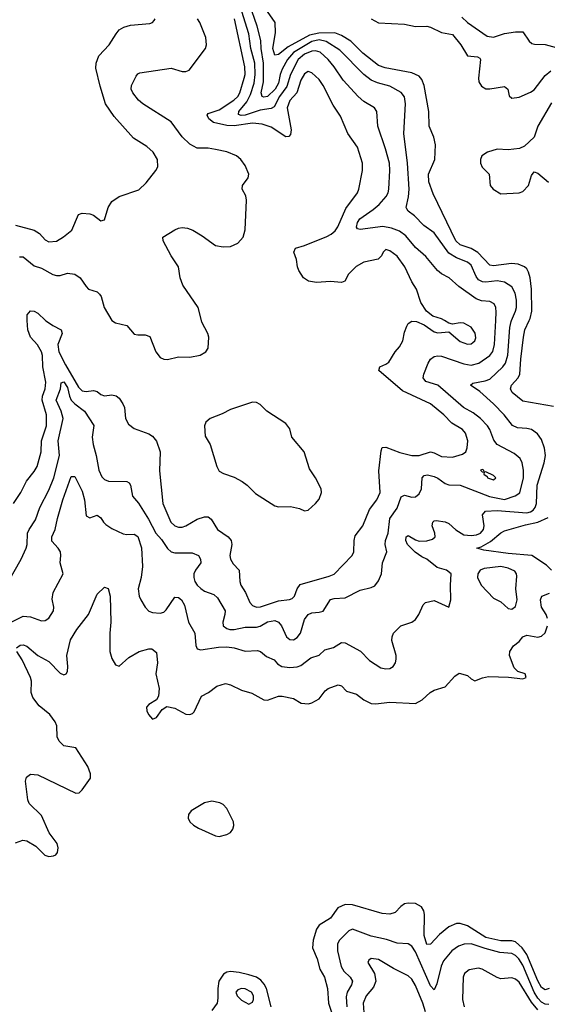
# Model space of a CAD drawing. Header units: inches. Extents: x 1603819 to 1745079, y 385938 to 533966.
# Tile 224 of 256: x 1680492 to 1683341, y 426304 to 431626. Entities that reach past the tile are written whole.
import ezdxf

# ---------------------------------------------------------------- set-up
doc = ezdxf.new("R2010")
doc.units = ezdxf.units.IN
doc.header["$MEASUREMENT"] = 0
doc.layers.add('B6482', color=7, linetype='Continuous')
doc.layers.add('B6483', color=7, linetype='Continuous')

msp = doc.modelspace()

# ---------------------------------------------------------------- linework, layer by layer
at = {"layer": 'B6482', "color": 5}
for points, elevation in [([(1680431.8, 428590), (1680499.8, 428710), (1680526.6, 428770), (1680532.2, 428790), (1680534.6, 428850), (1680542.6, 428870), (1680577.5, 428922.5), (1680600.2, 428990), (1680650, 429082.8), (1680676.7, 429150), (1680706.1, 429270), (1680700.3, 429350), (1680726.5, 429470), (1680715.5, 429510), (1680688.5, 429570), (1680712.6, 429630), (1680716.5, 429663.5), (1680730, 429668.9), (1680750, 429638), (1680761.1, 429590), (1680770.5, 429570), (1680789.2, 429549.2), (1680841.5, 429510), (1680892, 429432), (1680883.8, 429370), (1680888.4, 429330), (1680905.6, 429270), (1680919.6, 429190), (1680935.4, 429155.4), (1680950, 429140.9), (1680971.1, 429131.1), (1681070, 429130.3), (1681082.3, 429122.3), (1681090.2, 429110), (1681100.8, 429050), (1681133.1, 429013.1), (1681186.8, 428926.8), (1681227.2, 428850), (1681257, 428817), (1681290, 428768), (1681310, 428750.2), (1681330, 428744.4), (1681424.1, 428744.1), (1681457, 428730), (1681469, 428710), (1681470.3, 428690), (1681440.6, 428650), (1681432.2, 428630), (1681432.1, 428610), (1681438.1, 428590), (1681450.1, 428570.1), (1681470, 428551), (1681490, 428537.5), (1681539.6, 428519.6), (1681560.1, 428500.1), (1681600.8, 428430), (1681600.2, 428410), (1681588.3, 428370), (1681591.6, 428350), (1681610, 428335.5), (1681627.3, 428330), (1681650, 428329.6), (1681710, 428342.5), (1681770, 428341.9), (1681791.4, 428348.6), (1681830, 428371.3), (1681870, 428379), (1681890, 428369.1), (1681905.4, 428350), (1681932.6, 428290), (1681950, 428276.5), (1681970, 428274.3), (1681990, 428287), (1682009, 428310), (1682030, 428384.4), (1682049.9, 428410.1), (1682070, 428420.3), (1682110, 428422.8), (1682130, 428428.7), (1682170, 428491.2), (1682190, 428496.8), (1682250, 428501.2), (1682330, 428542.2), (1682390, 428556.5), (1682410, 428566.4), (1682430, 428593.4), (1682445.1, 428630), (1682450.8, 428690), (1682475.1, 428750), (1682466, 428790), (1682466.9, 428810), (1682481.4, 428850), (1682490.6, 428930), (1682530, 428985.7), (1682552.9, 429047.1), (1682570, 429054.9), (1682610, 429045.6), (1682630, 429047.3), (1682650, 429063.2), (1682662, 429090), (1682664.6, 429150), (1682677.1, 429162.9), (1682693.8, 429166.2), (1682730, 429157.3), (1682750, 429148.4), (1682790, 429119), (1682810, 429110.9), (1682870, 429110.1), (1683028.7, 429048.7), (1683110, 429033.2), (1683167.7, 429052.3), (1683192.1, 429067.9), (1683212, 429150), (1683212.7, 429190), (1683205, 429230), (1683194.8, 429254.8), (1683161.5, 429281.5), (1683069.9, 429329.9), (1683052.8, 429352.8), (1683031, 429410), (1683018.9, 429430), (1682981, 429470), (1682941, 429501), (1682888.8, 429528.8), (1682750, 429649.9), (1682685.4, 429670), (1682670.7, 429690), (1682674.1, 429710), (1682698.1, 429770), (1682711.2, 429790), (1682730, 429805.1), (1682750, 429809.2), (1682770, 429806.9), (1682890, 429765.9), (1682930, 429759.1), (1682971, 429769), (1683030, 429810.1), (1683047.4, 429832.6), (1683056, 429870), (1683063.1, 430000)], 360), ([(1680450, 428370.8), (1680510, 428401.3), (1680550, 428399), (1680610, 428376.2), (1680630, 428378), (1680650, 428391.5), (1680675.3, 428430), (1680676.5, 428450), (1680667.3, 428492.8), (1680673.3, 428530), (1680726.6, 428630), (1680709.8, 428690), (1680714.5, 428730), (1680711.9, 428750), (1680700.5, 428770), (1680666.3, 428806.3), (1680665.7, 428830), (1680683.5, 428870), (1680695.4, 428930), (1680724.2, 429030), (1680770, 429157.1), (1680790, 429157.3), (1680830, 429078), (1680841.1, 429030), (1680850, 428944.9), (1680870, 428933.8), (1680910, 428947), (1680930, 428933.4), (1680944, 428910), (1680957.5, 428897.5), (1680990, 428875.2), (1681050, 428847.3), (1681070, 428843.2), (1681110, 428844.4), (1681130, 428833.1), (1681149.1, 428770.9), (1681154.7, 428670), (1681147.1, 428610), (1681131.6, 428550), (1681136.9, 428510), (1681146, 428490), (1681170, 428450.4), (1681189.3, 428429.3), (1681210, 428421.5), (1681250, 428418.5), (1681270, 428424), (1681283.6, 428436.4), (1681330, 428504.9), (1681350, 428503.1), (1681365.3, 428490), (1681381.3, 428461.3), (1681403.2, 428370), (1681436.9, 428310), (1681443.2, 428243.2), (1681450, 428226), (1681470, 428220.3), (1681564.8, 428235.1), (1681610, 428235.9), (1681650.5, 428230.5), (1681710, 428212.2), (1681776, 428216), (1681792.7, 428210), (1681824.7, 428184.7), (1681865.4, 428165.4), (1681884.8, 428144.8), (1681907.4, 428130), (1681950, 428123.6), (1681990, 428128), (1682010, 428134.8), (1682063.7, 428176.3), (1682109, 428191), (1682139.7, 428220.3), (1682186.8, 428233.2), (1682230, 428259.6), (1682250, 428257.8), (1682332.5, 428212.5), (1682381.9, 428161.9), (1682443.1, 428123.1), (1682470, 428117), (1682490, 428119.5), (1682509.4, 428130.6), (1682521.5, 428150), (1682525.6, 428170), (1682525.2, 428190), (1682501.4, 428270), (1682503.1, 428290), (1682511.3, 428310), (1682551, 428349), (1682610, 428368.5), (1682630, 428383.1), (1682647.3, 428410), (1682670, 428462.8), (1682684.2, 428475.8), (1682730, 428486), (1682810, 428451), (1682820.5, 428490), (1682817.7, 428570), (1682822.7, 428630), (1682797.2, 428650), (1682745.7, 428665.7), (1682689.8, 428710), (1682662.8, 428722.8), (1682627.6, 428747.6), (1682585.8, 428790), (1682577.7, 428810), (1682578.7, 428830), (1682590, 428837.8), (1682630, 428814.1), (1682650, 428807.8), (1682690.4, 428809.6), (1682722, 428818), (1682735.3, 428830), (1682733.6, 428850), (1682719.8, 428890), (1682722.6, 428910), (1682730, 428917.4), (1682741.8, 428918.2), (1682790, 428912.1), (1682810, 428903), (1682848.1, 428868.2), (1682890, 428842.2), (1682930, 428837.1), (1682958.2, 428841.8), (1682980.6, 428850), (1682997.4, 428870), (1682999.6, 428890), (1682990.8, 428950), (1683007.8, 428970), (1683070, 428973.5), (1683230, 428960.2), (1683250, 428965.2), (1683264.5, 428975.5), (1683276, 428990), (1683283.2, 429010), (1683287.2, 429110), (1683324.7, 429230), (1683331.6, 429270), (1683325.4, 429310), (1683310, 429356), (1683287.8, 429387.8), (1683256.3, 429410), (1683230, 429416.5), (1683179.9, 429419.9), (1683152.7, 429432.7), (1683107.5, 429490), (1683050.6, 429550), (1682976.8, 429616.8), (1682925.7, 429650), (1682938.3, 429661.7), (1683006.1, 429673.9), (1683030, 429683.5), (1683101.2, 429750), (1683116, 429770), (1683127.3, 429812.7), (1683138.1, 429961.9), (1683145.7, 429994.3), (1683148.3, 430000)], 340), ([(1680459.1, 429010), (1680498.1, 429070), (1680528, 429132), (1680570, 429182.8), (1680585.5, 429210), (1680607.8, 429290), (1680609.4, 429350), (1680636, 429430), (1680636.9, 429490), (1680613.8, 429570), (1680615.9, 429590), (1680630.3, 429630), (1680633.2, 429666.8), (1680617.7, 429750), (1680615.5, 429810), (1680610.3, 429830), (1680588, 429868), (1680549.5, 429910), (1680535.3, 429950), (1680532.9, 430000)], 380), ([(1680631.4, 430000), (1680635.8, 429995.8), (1680670, 429972.5), (1680715.2, 429950), (1680721.4, 429930), (1680698.4, 429870), (1680704, 429830), (1680739.3, 429759.3), (1680810, 429638.7), (1680830, 429619.8), (1680850, 429616.8), (1680890, 429622.2), (1680910, 429615.9), (1680930, 429600.7), (1680950, 429592.7), (1680990, 429597.5), (1681013, 429593), (1681030, 429579.6), (1681049.5, 429549.5), (1681057.4, 429530), (1681063.6, 429470), (1681080.4, 429440.4), (1681110, 429416.4), (1681190, 429387.4), (1681210, 429375.3), (1681230, 429347), (1681250.1, 429290), (1681247.1, 429187.1), (1681265.4, 429010), (1681309, 428910), (1681330, 428890.2), (1681350, 428882.7), (1681370, 428883), (1681390, 428890.2), (1681450, 428926.2), (1681490, 428939.3), (1681510, 428937.8), (1681525.3, 428925.3), (1681560.5, 428870), (1681618, 428830), (1681634.3, 428810), (1681637, 428790), (1681627.2, 428730), (1681630.1, 428710), (1681644.4, 428684.4), (1681676.3, 428650), (1681680.7, 428590), (1681686.4, 428570), (1681712, 428530), (1681735.6, 428475.6), (1681750, 428458.6), (1681770, 428450.7), (1681792.8, 428452.8), (1681890, 428484.4), (1681948.8, 428491.2), (1681962.5, 428497.5), (1681975.4, 428510), (1681990.4, 428550), (1682007, 428573), (1682162.6, 428617.4), (1682190, 428629.5), (1682286.8, 428730), (1682296.3, 428750), (1682298.3, 428810), (1682304.3, 428835.7), (1682344.8, 428890), (1682381.4, 428978.6), (1682421.4, 429030), (1682438.7, 429070), (1682432.3, 429187.7), (1682443.8, 429296.2), (1682450, 429313), (1682470, 429315.3), (1682545.5, 429285.5), (1682610, 429269.7), (1682650, 429270.5), (1682710, 429289.4), (1682730, 429285.2), (1682770, 429265.3), (1682830, 429261), (1682883.5, 429276.5), (1682901.3, 429290), (1682908.9, 429311.1), (1682911.3, 429350), (1682899.8, 429390), (1682883.8, 429410), (1682825, 429445), (1682782.6, 429490), (1682710, 429549.9), (1682559.4, 429619.4), (1682432.3, 429730), (1682437, 429750), (1682470, 429763.2), (1682484.9, 429775), (1682519.8, 429830), (1682543.3, 429856.7), (1682560.3, 429890), (1682570, 429937.3), (1682582.4, 429970), (1682590, 429983.1), (1682610, 429996), (1682634.3, 429994.3), (1682676.7, 429976.7), (1682730, 429938.9), (1682750, 429933.4), (1682810, 429939.3), (1682870, 429886.7), (1682910, 429871.1), (1682930, 429873.4), (1682939.6, 429880.4), (1682950.6, 429890), (1682954.6, 429905.4), (1682951.9, 429931.9), (1682930, 429963.5), (1682890, 429985.5), (1682870, 429987.7), (1682830, 429980.5), (1682810, 429984.5), (1682785.3, 430000)], 380), ([(1680989.8, 430000), (1680990, 429999.6), (1681010, 429987.3), (1681070, 429972.2), (1681110, 429926), (1681130, 429921.7), (1681170, 429922.3), (1681194.2, 429914.2), (1681227.3, 429830), (1681250, 429799.7), (1681270, 429790.2), (1681290, 429789.4), (1681350, 429803.2), (1681410, 429802.3), (1681467.3, 429812.8), (1681497, 429830), (1681509.7, 429850.4), (1681512.9, 429910), (1681507.6, 429930), (1681475.5, 429990), (1681473, 430000)], 420), ([(1683375.4, 429535.4), (1683210, 429564.1), (1683151.1, 429610), (1683142.8, 429630), (1683148.6, 429650), (1683184.1, 429690), (1683193.1, 429710), (1683197.5, 429790), (1683212.1, 429910), (1683220.4, 429950), (1683243.3, 430000)], 320), ([(1683363.7, 428650), (1683337.6, 428677.6), (1683256.9, 428730), (1683130, 428739.9), (1682999.2, 428759.2), (1682960.9, 428770), (1682983.9, 428776.1), (1683034.8, 428805.2), (1683090, 428852.3), (1683110, 428863), (1683223.8, 428896.2), (1683290.9, 428910), (1683345.2, 428934.8)], 320), ([(1680475.1, 428230), (1680495.3, 428244.7), (1680510, 428246.7), (1680530, 428239.6), (1680589.4, 428189.4), (1680650, 428156.6), (1680710, 428093.6), (1680730, 428084), (1680742, 428090), (1680750, 428102.8), (1680752.2, 428130), (1680745.6, 428190), (1680765.4, 428274.6), (1680800.9, 428330), (1680863.9, 428410), (1680910, 428521), (1680950, 428558), (1680970, 428551), (1680980.3, 428510), (1680983.5, 428370), (1680978.6, 428310), (1680978.6, 428210), (1680990, 428173), (1681010, 428138), (1681030, 428132.4), (1681081.3, 428178.7), (1681138, 428210), (1681190, 428225.3), (1681206, 428226), (1681230, 428206), (1681236.9, 428150), (1681226.5, 428090), (1681244.4, 428010), (1681241.7, 427970), (1681230.3, 427949.7), (1681190, 427924.2), (1681177, 427910), (1681178.3, 427890), (1681187.1, 427870), (1681210, 427845.7), (1681230, 427853.4), (1681262, 427898), (1681286.7, 427913.3), (1681330, 427905.3), (1681390, 427872.7), (1681410, 427870.6), (1681424.5, 427875.5), (1681434.7, 427885.3), (1681474.5, 427970), (1681512, 427990), (1681557.3, 428022.7), (1681602.5, 428037.5), (1681630, 428030.3), (1681690, 428001.8), (1681745.3, 427985.3), (1681810, 427950.3), (1681830, 427947), (1681890, 427968.8), (1681910, 427970.3), (1681970, 427956.9), (1682012.2, 427932.2), (1682051.8, 427928.2), (1682070, 427932.6), (1682110, 427955.3), (1682142.5, 427997.5), (1682158, 428010), (1682211.5, 428031.5), (1682230, 428025.5), (1682257.3, 427997.3), (1682310, 427980.3), (1682350, 427949), (1682390, 427929.2), (1682412.6, 427927.4), (1682490, 427937.1), (1682629.6, 427930.4), (1682666, 427950), (1682709.4, 427990), (1682730, 428001.6), (1682790, 428019.1), (1682841.7, 428078.3), (1682866.1, 428093.9), (1682910, 428081.7), (1682930, 428062.4), (1682950, 428052.4), (1682990.9, 428069.1), (1683024.4, 428075.6), (1683132.5, 428072.5), (1683210, 428064), (1683228, 428070), (1683222, 428090), (1683182.9, 428102.9), (1683162, 428122), (1683137, 428190), (1683139.5, 428210), (1683158.3, 428241.7), (1683190, 428264.4), (1683210, 428290.3), (1683230, 428299.2), (1683290, 428287.5), (1683310, 428293.8), (1683330, 428311.7), (1683343, 428350)], 320), ([(1683342.2, 428390), (1683335.2, 428410), (1683309.6, 428449.6), (1683303.8, 428490), (1683310.9, 428510), (1683353.3, 428526.7)], 320), ([(1680470, 427177.1), (1680508.5, 427191.5), (1680530, 427187.6), (1680579.6, 427159.6), (1680628.5, 427110), (1680650, 427103.6), (1680674.1, 427105.9), (1680687.2, 427112.8), (1680695.7, 427124.3), (1680699.8, 427150), (1680693.4, 427173.4), (1680651.5, 427230), (1680610, 427323.7), (1680543.5, 427390), (1680536.4, 427410), (1680523.5, 427510), (1680528.6, 427531.4), (1680550, 427548.2), (1680590, 427543.8), (1680794.9, 427445.1), (1680812.8, 427447.2), (1680830, 427464), (1680873.4, 427526.6), (1680874.8, 427550), (1680859.8, 427590), (1680794.3, 427690), (1680730, 427701.7), (1680705.5, 427725.5), (1680695.1, 427750), (1680692.4, 427810), (1680683.1, 427830), (1680654, 427870), (1680597.5, 427917.5), (1680562.1, 427962.1), (1680553.3, 427990), (1680556, 428050), (1680550.6, 428070), (1680505.2, 428165.2), (1680476.2, 428210)], 320), ([(1683351.9, 426390), (1683330, 426382), (1683310, 426394.6), (1683290.2, 426430.2), (1683230, 426573.8), (1683204.9, 426610), (1683170, 426641.2), (1683150, 426648), (1683090, 426646.6), (1683010, 426664.7), (1682910, 426727.8), (1682870, 426740.9), (1682850, 426739.9), (1682810, 426723.6), (1682758.6, 426681.4), (1682710, 426629.9), (1682690, 426627.9), (1682676.1, 426676.1), (1682677.6, 426790), (1682674.2, 426810), (1682662.5, 426830), (1682629.3, 426849.3), (1682590, 426850.9), (1682570, 426846.2), (1682550, 426833.3), (1682518.9, 426801.1), (1682490, 426791.3), (1682450, 426794.9), (1682290, 426841.9), (1682250, 426843), (1682210, 426825.8), (1682169.6, 426770.4), (1682110, 426731.4), (1682095.5, 426710), (1682076.6, 426650), (1682073.1, 426610), (1682098.7, 426550), (1682113.2, 426493.2), (1682138.7, 426450), (1682154.5, 426390), (1682159.8, 426310), (1682193.8, 426210)], 320), ([(1683350, 426302.3), (1683330, 426304.5), (1683310, 426316.4), (1683290, 426337.4), (1683269.9, 426370.1), (1683210, 426514.9), (1683186.8, 426550), (1683170, 426568), (1683150, 426579.3), (1683084.6, 426584.6), (1683004.9, 426604.9), (1682930, 426630.4), (1682891.7, 426628.3), (1682861.8, 426618.2), (1682826.4, 426593.6), (1682780.4, 426539.6), (1682768.9, 426510), (1682745.3, 426414.7), (1682730, 426383), (1682710, 426403.1), (1682630, 426587.2), (1682610, 426618.9), (1682590.5, 426630.5), (1682530, 426634.6), (1682473.6, 426653.6), (1682390, 426672.1), (1682290, 426710.7), (1682270, 426700.3), (1682238.2, 426670), (1682219.2, 426650), (1682208.4, 426630), (1682207.5, 426592.5), (1682227.9, 426507.9), (1682243.3, 426483.3), (1682276.2, 426450), (1682288.5, 426430), (1682283.5, 426410), (1682259.8, 426370), (1682254.7, 426345.3), (1682259.4, 426290)], 340), ([(1682682.6, 426262.6), (1682669, 426311), (1682630, 426405.3), (1682610, 426440.3), (1682590, 426458.7), (1682510, 426497), (1682430, 426546.4), (1682390, 426551.8), (1682377.3, 426542.7), (1682372.2, 426530), (1682407.5, 426470), (1682415.3, 426430), (1682402.5, 426397.5), (1682363.5, 426350), (1682347.2, 426310), (1682353.8, 426210)], 360), ([(1681850.5, 426290.5), (1681824.8, 426390), (1681813, 426413), (1681794.6, 426434.6), (1681770.2, 426450.2), (1681730, 426462.7), (1681676.3, 426476.3), (1681630, 426480.6), (1681610, 426477.1), (1681592.6, 426467.4), (1681568.1, 426430), (1681561.2, 426390), (1681562.7, 426337.3), (1681558.5, 426310), (1681529.4, 426270)], 320), ([(1683290, 426273.8), (1683256.4, 426316.4), (1683190, 426422.9), (1683170, 426440.6), (1683150, 426446.9), (1683090, 426442.3), (1683070, 426449), (1682990, 426494.2), (1682970, 426498.7), (1682919.1, 426490), (1682894.9, 426470), (1682886.4, 426450), (1682883, 426330), (1682892.3, 426290)], 360)]:
    msp.add_lwpolyline(points, dxfattribs=dict(at, elevation=elevation))
for points, elevation in [([(1681750, 429558.4), (1681630, 429518.5), (1681585.1, 429494.9), (1681520.7, 429470), (1681496.3, 429450), (1681490.4, 429429.6), (1681494.2, 429374.2), (1681520.7, 429330), (1681557.1, 429210), (1681570, 429186.2), (1681592.1, 429172.1), (1681650, 429153.1), (1681692.9, 429130), (1681720.2, 429110), (1681764.5, 429064.5), (1681870, 428998.8), (1681890, 428993.5), (1681954.5, 428994.5), (1682003.4, 428983.4), (1682030, 428971), (1682050, 428974.8), (1682090, 429010.3), (1682110, 429034.4), (1682121.2, 429070), (1682119.3, 429090), (1682089.8, 429150), (1682057.5, 429197.5), (1682028.5, 429290), (1681962.3, 429370), (1681950, 429415.1), (1681930, 429442.6), (1681827, 429510), (1681790, 429546.6), (1681770, 429556.2)], 420), ([(1682990, 429194.5), (1682981, 429190), (1682990, 429181), (1682999.8, 429179.8), (1682998.8, 429170), (1683016.4, 429156.4), (1683018, 429150), (1683050, 429138), (1683063.7, 429150), (1683050, 429162), (1683010, 429181.2), (1683000.2, 429180.2), (1682999, 429190)], 380), ([(1683090, 428670.4), (1683000.9, 428659.1), (1682979.5, 428650), (1682966, 428630), (1682963.8, 428610), (1682984.9, 428570), (1683050, 428499), (1683090, 428478.8), (1683130, 428443), (1683150, 428439.8), (1683170, 428454.4), (1683179.4, 428490), (1683171.6, 428550), (1683177.4, 428617.4), (1683175.8, 428630), (1683165.1, 428645.1), (1683130, 428661.3)], 340), ([(1681530, 427401.4), (1681490, 427392.9), (1681417.4, 427350), (1681403.2, 427330), (1681402.6, 427310), (1681411.4, 427290), (1681430, 427272.4), (1681456.9, 427256.9), (1681550, 427214.6), (1681570, 427211.6), (1681610, 427221.2), (1681630, 427233), (1681643.7, 427250), (1681647.8, 427270), (1681645.7, 427290), (1681610, 427363.1), (1681590, 427384.2), (1681573.4, 427393.4)], 320), ([(1681690, 426389.8), (1681670, 426383), (1681658.9, 426370), (1681666.9, 426350), (1681690, 426326.4), (1681730, 426304.7), (1681750, 426315.3), (1681755.3, 426330), (1681754.8, 426350), (1681744.4, 426370), (1681710, 426386.8)], 340)]:
    msp.add_lwpolyline(points, close=True, dxfattribs=dict(at, elevation=elevation))
at = {"layer": 'B6483', "color": 5}
for points, elevation in [([(1683148.3, 430000), (1683170.3, 430049.7), (1683174.4, 430070), (1683174.6, 430110), (1683167.9, 430147.9), (1683150, 430181.5), (1683110, 430206.2), (1683070, 430214.9), (1683010, 430206.8), (1682991.5, 430208.5), (1682970, 430220.2), (1682956.8, 430236.8), (1682930, 430299.5), (1682910, 430315.5), (1682850, 430337.8), (1682810, 430363.6), (1682730, 430474), (1682674.1, 430514.1), (1682624.9, 430564.9), (1682589.8, 430590), (1682582.5, 430602.5), (1682578.9, 430610), (1682592.2, 430667.8), (1682595.1, 430710), (1682586.7, 430850), (1682565.7, 431010), (1682575.9, 431170), (1682569.3, 431209.3), (1682552.7, 431232.7), (1682490, 431266.5), (1682423.5, 431283.5), (1682390, 431297.9), (1682350, 431329.1), (1682220.6, 431460.6), (1682147.3, 431507.3), (1682110, 431516.1), (1682070, 431507.4), (1681970, 431448.7), (1681938.7, 431410), (1681910, 431357.7), (1681899.4, 431330), (1681890, 431282.9), (1681872, 431250), (1681830, 431211.3), (1681810, 431206.1), (1681801.6, 431210), (1681795.9, 431230), (1681808.9, 431290), (1681809, 431390), (1681795.2, 431470), (1681793.4, 431513.4), (1681774.7, 431590), (1681732.2, 431710)], 340), ([(1680470, 430515), (1680570, 430488.2), (1680598.3, 430470), (1680630, 430434.9), (1680650, 430424.4), (1680690, 430429), (1680728.8, 430451.2), (1680772.7, 430487.3), (1680810, 430572.7), (1680830, 430580.4), (1680870, 430575.8), (1680890, 430568.2), (1680930, 430539.3), (1680950, 430544), (1680969.7, 430610.3), (1680990, 430642.4), (1681030, 430670.3), (1681134.7, 430705.3), (1681175.4, 430744.6), (1681227.6, 430810), (1681238.4, 430830), (1681236.9, 430870), (1681213.6, 430910), (1681179.3, 430939.3), (1681105.7, 430985.7), (1681003, 431103), (1680956.1, 431170), (1680926, 431266), (1680903.5, 431363.5), (1680905.2, 431390), (1680918.9, 431430), (1680976, 431490), (1681012.3, 431550), (1681029.9, 431570.1), (1681055.2, 431584.8), (1681090, 431595.5), (1681195.2, 431604.8), (1681209.7, 431610.3), (1681218.3, 431621.7), (1681222.9, 431630)], 440), ([(1681473, 430000), (1681455.5, 430070), (1681373.8, 430190), (1681358.4, 430230), (1681349.7, 430290), (1681309.7, 430350), (1681267.6, 430430), (1681264.5, 430450), (1681330, 430490.3), (1681350, 430499.6), (1681370, 430502.4), (1681398.4, 430498.4), (1681427.7, 430487.8), (1681478, 430458), (1681550, 430405.8), (1681590, 430398.8), (1681630, 430400.2), (1681670, 430417.8), (1681698, 430450), (1681709.8, 430490), (1681716.2, 430650), (1681713.1, 430673.1), (1681693.6, 430710), (1681695.6, 430730), (1681726.2, 430770), (1681728.5, 430791.5), (1681710, 430837.2), (1681685.6, 430870), (1681663.5, 430890), (1681610, 430910.5), (1681550, 430924.8), (1681510, 430930.7), (1681450, 430931.8), (1681410, 430953.1), (1681370, 430991.9), (1681310, 431073.8), (1681157.6, 431170), (1681133.8, 431190), (1681103.5, 431230), (1681094.5, 431250), (1681095.1, 431270), (1681120.3, 431319.7), (1681130, 431332.4), (1681141.6, 431338.4), (1681310, 431363.5), (1681370, 431345.8), (1681390, 431344.7), (1681407.7, 431352.3), (1681495.4, 431470), (1681501.5, 431490), (1681497.7, 431530), (1681465, 431610), (1681451.5, 431630)], 420), ([(1682785.3, 430000), (1682770, 430009.6), (1682723.5, 430023.5), (1682689.7, 430049.7), (1682657.7, 430097.7), (1682634, 430170), (1682609.3, 430209.3), (1682571.3, 430290), (1682530, 430347.4), (1682490, 430376.8), (1682470, 430383), (1682454.4, 430370), (1682446.3, 430350), (1682427.9, 430332.1), (1682350, 430314.4), (1682308.7, 430291.3), (1682267.2, 430250), (1682248.1, 430211.9), (1682230, 430204.5), (1682170, 430209.7), (1682094.4, 430205.6), (1682051.7, 430211.7), (1682024.4, 430230), (1681999.2, 430270), (1681992, 430290), (1681987.4, 430330), (1681971.6, 430370), (1681982, 430390), (1682030, 430405), (1682150, 430454.5), (1682174.1, 430465.9), (1682195.9, 430484.1), (1682210, 430505.8), (1682254.1, 430605.9), (1682315.5, 430690), (1682323.5, 430710), (1682343.7, 430810), (1682342.4, 430850), (1682316.9, 430936.9), (1682264.5, 431010), (1682225, 431105), (1682184.2, 431164.2), (1682131.7, 431270), (1682110, 431301.8), (1682070, 431338.2), (1682050, 431346.2), (1682030, 431333.1), (1682010, 431299.2), (1681989, 431231), (1681950, 431189), (1681936.5, 431150), (1681957.1, 431030), (1681954.9, 431005.1), (1681945.9, 430994.1), (1681930, 430991.8), (1681850, 431045.2), (1681801.5, 431061.5), (1681750, 431065.9), (1681650, 431052.4), (1681610, 431053.8), (1681538.7, 431070), (1681513.1, 431090), (1681504.7, 431110), (1681510, 431118.4), (1681570, 431138.2), (1681648.1, 431190), (1681669.9, 431210), (1681680.9, 431230), (1681704.6, 431310), (1681709.1, 431330), (1681707.1, 431370), (1681651.9, 431630)], 380), ([(1683063.1, 430000), (1683065.6, 430045.6), (1683063.2, 430070), (1683054.8, 430090), (1683030, 430102.2), (1682986.7, 430106.7), (1682956.5, 430116.4), (1682864, 430184.1), (1682810.8, 430230.8), (1682770, 430252.9), (1682749, 430270), (1682686, 430346), (1682630, 430394), (1682576.7, 430456.7), (1682543.5, 430483.5), (1682499.7, 430499.7), (1682452.2, 430507.8), (1682330, 430491.5), (1682315.9, 430495.9), (1682310, 430504), (1682315.6, 430530), (1682328, 430550), (1682401.1, 430598.9), (1682433.2, 430626.8), (1682470.6, 430670), (1682481.9, 430690), (1682486, 430710), (1682491.6, 430810), (1682488.6, 430850), (1682467.8, 430927.8), (1682425.2, 431050), (1682420.3, 431130), (1682408.6, 431148.6), (1682350, 431184.1), (1682319.8, 431210), (1682238.3, 431298.3), (1682190.6, 431370.6), (1682158.1, 431410), (1682114.1, 431450), (1682090, 431457.3), (1682070, 431455), (1682030, 431439.1), (1681995.8, 431410), (1681954.5, 431330), (1681935, 431265), (1681894.8, 431210), (1681865.5, 431154.5), (1681850, 431145.3), (1681790, 431136.5), (1681710, 431110), (1681688.4, 431108.4), (1681673.9, 431113.9), (1681675.3, 431130), (1681717.7, 431182.3), (1681738.9, 431221.1), (1681758.2, 431281.8), (1681763, 431330), (1681760.9, 431390), (1681739.7, 431470), (1681728.6, 431550), (1681692, 431670)], 360), ([(1683243.3, 430000), (1683248.5, 430011.5), (1683258.4, 430050), (1683256.2, 430170), (1683249.5, 430229.5), (1683240.3, 430260.3), (1683230, 430279.3), (1683218.2, 430290), (1683184.2, 430304.2), (1683148.3, 430308.3), (1683050, 430295.8), (1683030, 430298.2), (1682966.6, 430366.6), (1682930, 430388.8), (1682870, 430408.7), (1682847.5, 430430), (1682724.1, 430684.1), (1682700.8, 430750), (1682700.2, 430790), (1682733.4, 430870), (1682737.2, 430950), (1682729.1, 430990), (1682703.4, 431050), (1682701.7, 431130), (1682676.9, 431270), (1682663.1, 431303.1), (1682650, 431319.5), (1682610, 431339), (1682465.8, 431365.8), (1682430, 431378.3), (1682344.6, 431444.6), (1682279.7, 431510), (1682230, 431541), (1682194.2, 431554.2), (1682106.7, 431553.3), (1682057.6, 431542.4), (1681941.4, 431478.6), (1681890, 431437.5), (1681870, 431433.7), (1681859.7, 431470), (1681873.8, 431553.8), (1681871.4, 431610), (1681830, 431669.8)], 320), ([(1682390, 431629.4), (1682430, 431609.3), (1682570, 431600.7), (1682630, 431588.4), (1682690, 431590.1), (1682710, 431585.3), (1682770, 431556.9), (1682830, 431545.3), (1682874.3, 431490), (1682910, 431431.1), (1682964.6, 431424.6), (1682977, 431417), (1682980.2, 431410), (1682970.2, 431310.1), (1682972.3, 431290), (1682985.9, 431265.9), (1683010, 431252.3), (1683030, 431251), (1683110, 431263.7), (1683128.2, 431250), (1683134.6, 431214.6), (1683150, 431201.7), (1683190, 431207.2), (1683250, 431233.4), (1683270, 431246.9), (1683330, 431323.8), (1683360.5, 431350)], 320), ([(1682879, 431639), (1682911, 431611), (1683015.7, 431535.7), (1683050, 431531.4), (1683110.7, 431550.7), (1683170, 431559.4), (1683210, 431559.6), (1683243.2, 431510), (1683257.5, 431497.5), (1683272.6, 431492.6), (1683330, 431492.2), (1683390, 431474.8)], 340), ([(1683363.1, 431176.9), (1683290.8, 431050), (1683270, 430989.8), (1683218.5, 430941.5), (1683191.1, 430928.9), (1683130, 430921.8), (1683070, 430925), (1683018.2, 430910), (1682988, 430890), (1682979.6, 430870), (1682980.1, 430850), (1682990, 430828), (1683027.9, 430790), (1683031.8, 430730), (1683049.3, 430710), (1683090, 430685.1), (1683190, 430689.1), (1683210, 430696.8), (1683240.5, 430730), (1683255.8, 430784.2), (1683270, 430803.8), (1683290, 430796.5), (1683347.4, 430747.4)], 320), ([(1680490, 430344.3), (1680495.9, 430344.1), (1680510, 430343), (1680570, 430295.6), (1680610, 430282.3), (1680670, 430248.6), (1680690, 430242.5), (1680710, 430243.3), (1680750, 430255.5), (1680790.1, 430250.1), (1680818.9, 430230), (1680850, 430183.1), (1680864.2, 430170), (1680910, 430154), (1680922.8, 430142.8), (1680931.2, 430130), (1680948.4, 430070), (1680989.8, 430000)], 420), ([(1680532.9, 430000), (1680531.5, 430030), (1680550, 430051.4), (1680570.1, 430050.1), (1680590, 430039.7), (1680631.4, 430000)], 380)]:
    msp.add_lwpolyline(points, dxfattribs=dict(at, elevation=elevation))

doc.saveas('drawing.dxf')
